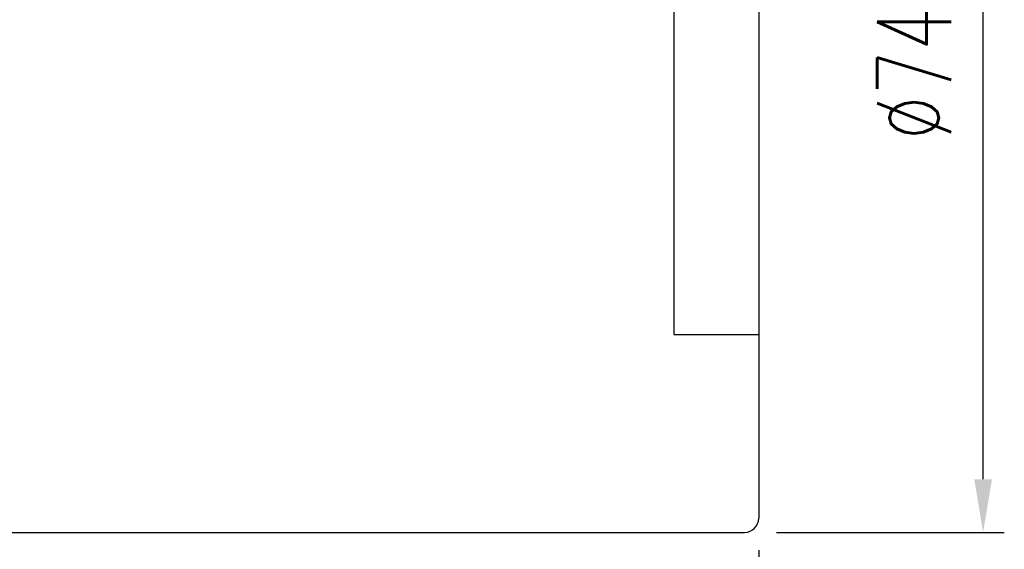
# Model space of a CAD drawing. Header units: inches. Extents: x 12 to 356, y 100 to 267.
# Tile 30 of 47: x 286 to 356, y 144 to 182. Entities that reach past the tile are written whole.
import ezdxf
from ezdxf.lldxf.tags import DXFTag

# ---------------------------------------------------------------- set-up
doc = ezdxf.new("R2010")
doc.units = ezdxf.units.IN
doc.header["$LTSCALE"] = 0.25
for name, color, linetype in [('DIM', 4, 'Continuous'), ('HID', 2, 'DASHED'), ('OUT', 3, 'Continuous')]:
    doc.layers.add(name, color=color, linetype=linetype)
doc.styles.add('DIM-7', font='SIMPLEX.shx', dxfattribs={"width": 0.7, "bigfont": 'chineset.shx'})
tags = doc.linetypes.add('DASHED', pattern=[25.72, 12.86, -12.86]).pattern_tags.tags
tags[6:7] = [DXFTag(74, 4), DXFTag(75, 0), DXFTag(340, '0'), DXFTag(46, 0.0), DXFTag(50, 0.0), DXFTag(44, 0.0), DXFTag(45, 0.0)]
tags[4:5] = [DXFTag(74, 4), DXFTag(75, 0), DXFTag(340, '0'), DXFTag(46, 0.0), DXFTag(50, 0.0), DXFTag(44, 0.0), DXFTag(45, 0.0)]
doc.dimstyles.new('CNS', dxfattribs={"dimtxt": 3.5, "dimasz": 2.5, "dimexe": 1, "dimexo": 1.5, "dimgap": 0.09, "dimtad": 0, "dimdsep": 46, "dimtxsty": 'DIM-7', "dimcen": 0.09, "dimclrd": 1, "dimclre": 1, "dimclrt": 4, "dimadec": 0, "dimazin": 0, "dimtfac": 1, "dimtix": 1, "dimtmove": 2, "dimatfit": 3, "dimfxl": 1, "dimtvp": 0.971429, "dimtolj": 1, "dimarcsym": 0})

# ---------------------------------------------------------------- blocks, each defined once
blk = doc.blocks.new('*D6')
at = {"layer": 'DEFPOINTS', "color": 0, "transparency": 16777216}
for p in [(337.574, 219.61), (354.445, 219.61), (337.574, 145.61)]:
    blk.add_point(p, dxfattribs=at)
at = {"layer": 'DIM', "color": 4, "lineweight": -2, "transparency": 16777216}
for p, q in [((339.824, 219.61), (355.945, 219.61)), ((354.445, 149.36), (354.445, 215.86)), ((339.824, 145.61), (355.945, 145.61))]:
    blk.add_line(p, q, dxfattribs=at)
at = {"layer": 'DIM', "color": 4, "transparency": 16777216}
for points in [[(353.82, 215.86), (355.07, 215.86), (354.445, 219.61)], [(353.82, 149.36), (355.07, 149.36), (354.445, 145.61)]]:
    blk.add_solid(points, dxfattribs=at)
at = {"layer": 'DIM', "color": 4, "transparency": 16777216, "insert": (349.57, 182.61), "char_height": 5.25, "attachment_point": 5, "rotation": 90, "style": 'DIM-7'}
blk.add_mtext('\\A1;%%c74{\\H3.150000;\\S-0.01^ -0.03;}', dxfattribs=at)
blk = doc.blocks.new('*D3')
at = {"layer": 'DEFPOINTS', "color": 0, "transparency": 16777216}
for p in [(338.574, 146.61), (238.574, 129.61), (338.574, 101.325)]:
    blk.add_point(p, dxfattribs=at)
at = {"layer": 'DIM', "color": 4, "lineweight": -2, "transparency": 16777216}
for p, q in [((338.574, 144.36), (338.574, 99.825)), ((238.574, 127.36), (238.574, 99.825)), ((242.324, 101.325), (334.824, 101.325))]:
    blk.add_line(p, q, dxfattribs=at)
at = {"layer": 'DIM', "color": 4, "transparency": 16777216}
for points in [[(242.324, 101.95), (242.324, 100.7), (238.574, 101.325)], [(334.824, 101.95), (334.824, 100.7), (338.574, 101.325)]]:
    blk.add_solid(points, dxfattribs=at)
at = {"layer": 'DIM', "color": 4, "transparency": 16777216, "insert": (288.574, 105.15), "char_height": 5.25, "attachment_point": 5, "style": 'DIM-7'}
blk.add_mtext('\\A1;100', dxfattribs=at)

msp = doc.modelspace()

# ---------------------------------------------------------------- linework, layer by layer
at = {"layer": 'HID', "color": 0}
for p, q in [((332.574, 205.61), (332.574, 159.61)), ((332.574, 159.61), (338.574, 159.61))]:
    msp.add_line(p, q, dxfattribs=at)
at = {"layer": 'OUT', "color": 0}
for p, q in [((338.574, 218.61), (338.574, 146.61)), ((254.574, 145.61), (337.574, 145.61))]:
    msp.add_line(p, q, dxfattribs=at)
msp.add_arc((337.574, 146.61), 1, 270, 0, dxfattribs=at)

# ---------------------------------------------------------------- dimensions: what is measured, and where the dimension line sits
at = {"layer": 'DIM', "color": 0}
dim = msp.add_linear_dim(base=(354.445, 219.61), p1=(337.574, 145.61), p2=(337.574, 219.61), angle=90, text='%%c<>', dimstyle='CNS', override={"dimscale": 1.5, "dimgap": 0.8, "dimtad": 1, "dimclrd": 4, "dimclre": 4, "dimadec": 2, "dimazin": 2, "dimtol": 1, "dimlim": 0, "dimtp": -0.01, "dimtm": 0.03, "dimtfac": 0.6, "dimtdec": 3}, dxfattribs=at)
dim.commit()
dim.dimension.update_dxf_attribs({"geometry": '*D6', "text_midpoint": (349.57, 182.61)})
dim = msp.add_linear_dim(base=(338.574, 101.325), p1=(238.574, 129.61), p2=(338.574, 146.61), dimstyle='CNS', override={"dimscale": 1.5, "dimgap": 0.8, "dimtad": 1, "dimclrd": 4, "dimclre": 4, "dimadec": 2, "dimazin": 2, "dimtm": 1e-09, "dimtfac": 0.6}, dxfattribs=at)
dim.commit()
dim.dimension.update_dxf_attribs({"geometry": '*D3', "text_midpoint": (288.574, 105.15)})

doc.saveas('drawing.dxf')
